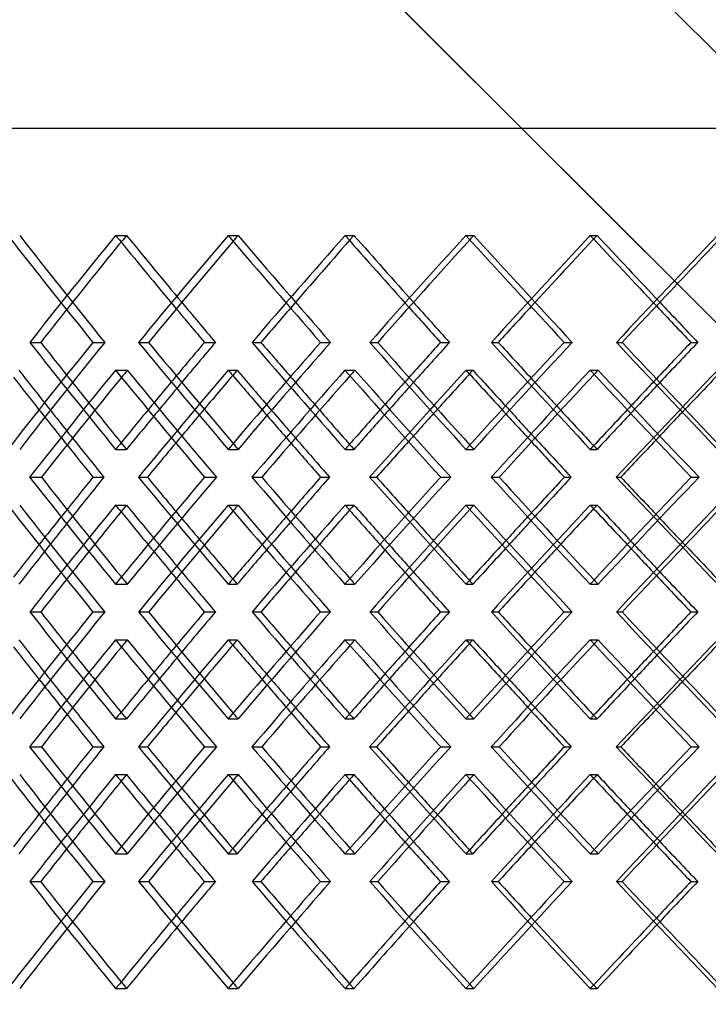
# Model space of a CAD drawing. Header units: millimetres. Extents: x -448 to 448, y -306 to 368.
# Tile 7 of 17: x -180 to -89, y -21 to 109. Entities that reach past the tile are written whole.
import ezdxf

# ---------------------------------------------------------------- set-up
doc = ezdxf.new("R2010")
doc.units = ezdxf.units.MM
doc.layers.add('HIDDEN', color=7, linetype='Continuous')
doc.layers.add('THICK', color=7, linetype='Continuous')

msp = doc.modelspace()

# ---------------------------------------------------------------- linework, layer by layer
at = {"layer": 'HIDDEN'}
for p, q in [((-287.5, 304.35), (287.5, -270.65)), ((-287.5, 304.35), (-23, 39.84)), ((-287.5, 268.68), (-23, 4.18)), ((-287.5, 95), (287.5, 95)), ((-167.55, 80.82), (-166.11, 80.82)), ((-152.67, 80.82), (-151.35, 80.82)), ((-137.2, 80.82), (-136.01, 80.82)), ((-121.21, 80.82), (-120.16, 80.82)), ((-104.76, 80.82), (-103.86, 80.82)), ((-178.91, 66.67), (-177.46, 66.67)), ((-170.57, 66.67), (-169, 66.67)), ((-149.5, 66.67), (-148.32, 66.67)), ((-140.45, 66.67), (-139.13, 66.67)), ((-117.83, 66.67), (-116.93, 66.67)), ((-108.21, 66.67), (-107.16, 66.67)), ((-167.57, 62.99), (-166, 62.99)), ((-152.65, 62.99), (-151.46, 62.99)), ((-137.21, 62.99), (-135.9, 62.99)), ((-121.19, 62.99), (-120.29, 62.99)), ((-104.78, 62.99), (-103.73, 62.99)), ((-167.55, 52.51), (-166.11, 52.51)), ((-152.67, 52.51), (-151.35, 52.51)), ((-137.2, 52.51), (-136.01, 52.51)), ((-121.21, 52.51), (-120.16, 52.51)), ((-104.76, 52.51), (-103.86, 52.51)), ((-164.54, 48.83), (-163.35, 48.83)), ((-155.78, 48.83), (-154.2, 48.83)), ((-133.95, 48.83), (-133.04, 48.83)), ((-124.54, 48.83), (-123.21, 48.83)), ((-101.32, 48.83), (-100.71, 48.83)), ((-91.41, 48.83), (-90.36, 48.83)), ((-167.55, 45.15), (-166.11, 45.15)), ((-152.67, 45.15), (-151.35, 45.15)), ((-137.2, 45.15), (-136.01, 45.15)), ((-121.21, 45.15), (-120.16, 45.15)), ((-104.76, 45.15), (-103.86, 45.15)), ((-167.57, 34.68), (-166, 34.68)), ((-152.65, 34.68), (-151.46, 34.68)), ((-137.21, 34.68), (-135.9, 34.68)), ((-121.19, 34.68), (-120.29, 34.68)), ((-104.78, 34.68), (-103.73, 34.68)), ((-178.91, 31), (-177.46, 31)), ((-170.57, 31), (-169, 31)), ((-149.5, 31), (-148.32, 31)), ((-140.45, 31), (-139.13, 31)), ((-117.83, 31), (-116.93, 31)), ((-108.21, 31), (-107.16, 31)), ((-167.57, 27.32), (-166, 27.32)), ((-152.65, 27.32), (-151.46, 27.32)), ((-137.21, 27.32), (-135.9, 27.32)), ((-121.19, 27.32), (-120.29, 27.32)), ((-104.78, 27.32), (-103.73, 27.32)), ((-167.55, 16.85), (-166.11, 16.85)), ((-152.67, 16.85), (-151.35, 16.85)), ((-137.2, 16.85), (-136.01, 16.85)), ((-121.21, 16.85), (-120.16, 16.85)), ((-104.76, 16.85), (-103.86, 16.85)), ((-164.54, 13.17), (-163.35, 13.17)), ((-155.78, 13.17), (-154.2, 13.17)), ((-133.95, 13.17), (-133.04, 13.17)), ((-124.54, 13.17), (-123.21, 13.17)), ((-101.32, 13.17), (-100.71, 13.17)), ((-91.41, 13.17), (-90.36, 13.17)), ((-167.55, 9.49), (-166.11, 9.49)), ((-152.67, 9.49), (-151.35, 9.49)), ((-137.2, 9.49), (-136.01, 9.49)), ((-121.21, 9.49), (-120.16, 9.49)), ((-104.76, 9.49), (-103.86, 9.49)), ((-167.57, -0.99), (-166, -0.99)), ((-152.65, -0.99), (-151.46, -0.99)), ((-137.21, -0.99), (-135.9, -0.99)), ((-121.19, -0.99), (-120.29, -0.99)), ((-104.78, -0.99), (-103.73, -0.99)), ((-178.91, -4.67), (-177.46, -4.67)), ((-170.57, -4.67), (-169, -4.67)), ((-149.5, -4.67), (-148.32, -4.67)), ((-140.45, -4.67), (-139.13, -4.67)), ((-117.83, -4.67), (-116.93, -4.67)), ((-108.21, -4.67), (-107.16, -4.67)), ((-167.55, -18.82), (-166.11, -18.82)), ((-152.67, -18.82), (-151.35, -18.82)), ((-137.2, -18.82), (-136.01, -18.82)), ((-121.21, -18.82), (-120.16, -18.82)), ((-104.76, -18.82), (-103.86, -18.82))]:
    msp.add_line(p, q, dxfattribs=at)
for centre, major_axis, ratio, start_param, end_param in [((0, 80.82), (-271.16, 271.16), 0.352386, 1.231997, 1.281243), ((0, 80.82), (-276.35, -276.35), 0.318123, -1.262797, -1.213976), ((0, 80.82), (-273.97, -273.97), 0.318123, -1.262797, -1.228579), ((0, 80.82), (-276.35, 276.35), 0.318123, 1.262797, 1.296321), ((0, 80.82), (-273.97, 273.97), 0.318123, 1.262797, 1.293597), ((0, 80.82), (-276.52, -276.52), 0.284525, -1.293597, -1.290905), ((0, 80.82), (-276.52, 276.52), 0.284525, 1.293597, 1.342843), ((0, 80.82), (-281.24, -281.24), 0.25151, -1.324397, -1.275575), ((0, 80.82), (-278.82, -278.82), 0.25151, -1.324397, -1.290953), ((0, 80.82), (-281.24, 281.24), 0.25151, 1.324397, 1.35721), ((0, 80.82), (-278.82, 278.82), 0.25151, 1.324397, 1.355197), ((0, 80.82), (-280.84, -280.84), 0.219003, -1.355197, -1.353197), ((0, 80.82), (-280.84, 280.84), 0.219003, 1.355197, 1.404443), ((0, 80.82), (-285.06, -285.06), 0.186932, -1.385997, -1.337175), ((0, 80.82), (-282.6, -282.6), 0.186932, -1.385997, -1.353222), ((0, 80.82), (-285.06, 285.06), 0.186932, 1.385997, 1.418183), ((0, 80.82), (-282.6, 282.6), 0.186932, 1.385997, 1.416797), ((0, 52.51), (-271.16, -271.16), 0.352386, -1.281243, -1.231997), ((0, 52.51), (-276.35, 276.35), 0.318123, 1.213976, 1.262797), ((0, 52.51), (-276.52, -276.52), 0.284525, -1.342843, -1.293597), ((0, 52.51), (-281.24, 281.24), 0.25151, 1.275575, 1.324397), ((0, 52.51), (-280.84, -280.84), 0.219003, -1.404443, -1.355197), ((0, 52.51), (-285.06, 285.06), 0.186932, 1.337175, 1.385997), ((0, 45.15), (-271.16, -271.16), 0.352386, -1.294066, -1.290721), ((0, 80.82), (-271.16, 271.16), 0.352386, 1.294066, 1.343483), ((0, 80.82), (-281.24, -281.24), 0.25151, -1.262864, -1.213876), ((0, 45.15), (-281.24, 281.24), 0.25151, 1.262864, 1.265267), ((0, 45.15), (-276.52, -276.52), 0.284525, -1.355666, -1.353063), ((0, 80.82), (-276.52, 276.52), 0.284525, 1.355666, 1.405083), ((0, 80.82), (-285.06, -285.06), 0.186932, -1.324464, -1.275476), ((0, 45.15), (-285.06, 285.06), 0.186932, 1.324464, 1.326181), ((0, 45.15), (-280.84, -280.84), 0.219003, -1.417266, -1.415313), ((0, 80.82), (-280.84, 280.84), 0.219003, 1.417266, 1.466683), ((0, 80.82), (-287.8, -287.8), 0.123827, -1.386064, -1.337075), ((0, 52.51), (-273.97, 273.97), 0.318123, 1.228579, 1.244806), ((0, 52.51), (-276.35, -276.35), 0.318123, -1.296321, -1.280842), ((0, 52.51), (-273.97, -273.97), 0.318123, -1.293597, -1.277964), ((0, 52.51), (-278.82, 278.82), 0.25151, 1.290953, 1.306406), ((0, 52.51), (-281.24, -281.24), 0.25151, -1.35721, -1.342442), ((0, 52.51), (-278.82, -278.82), 0.25151, -1.355197, -1.340289), ((0, 52.51), (-282.6, 282.6), 0.186932, 1.353222, 1.368006), ((0, 52.51), (-285.06, -285.06), 0.186932, -1.418183, -1.404042), ((0, 52.51), (-282.6, -282.6), 0.186932, -1.416797, -1.402528), ((0, 45.15), (-273.97, 273.97), 0.318123, 1.215737, 1.231997), ((0, 45.15), (-276.35, 276.35), 0.318123, 1.219299, 1.235385), ((0, 80.82), (-278.82, -278.82), 0.25151, -1.244327, -1.228712), ((0, 45.15), (-281.24, 281.24), 0.25151, 1.280898, 1.296218), ((0, 45.15), (-278.82, 278.82), 0.25151, 1.278124, 1.293597), ((0, 80.82), (-282.6, -282.6), 0.186932, -1.305927, -1.291029), ((0, 45.15), (-285.06, 285.06), 0.186932, 1.342498, 1.357154), ((0, 45.15), (-282.6, 282.6), 0.186932, 1.340402, 1.355197), ((0, 80.82), (-285.32, -285.32), 0.123827, -1.367527, -1.353262), ((0, 52.51), (-276.35, -276.35), 0.318123, -1.265848, -1.262797), ((0, 52.51), (-276.52, 276.52), 0.284525, 1.290905, 1.293597), ((0, 52.51), (-281.24, -281.24), 0.25151, -1.326712, -1.324397), ((0, 52.51), (-280.84, 280.84), 0.219003, 1.353197, 1.355197), ((0, 52.51), (-285.06, -285.06), 0.186932, -1.387667, -1.385997), ((0, 16.85), (-271.16, -271.16), 0.352386, -1.343483, -1.294066), ((0, 16.85), (-281.24, 281.24), 0.25151, 1.213876, 1.262864), ((0, 16.85), (-276.52, -276.52), 0.284525, -1.405083, -1.355666), ((0, 16.85), (-285.06, 285.06), 0.186932, 1.275476, 1.324464), ((0, 16.85), (-280.84, -280.84), 0.219003, -1.466683, -1.417266), ((0, 16.85), (-287.8, 287.8), 0.123827, 1.337075, 1.386064), ((0, 45.15), (-271.16, 271.16), 0.352386, 1.231997, 1.281243), ((0, 45.15), (-276.35, -276.35), 0.318123, -1.262797, -1.213976), ((0, 52.51), (-276.35, -276.35), 0.318123, -1.235385, -1.219299), ((0, 45.15), (-276.35, 276.35), 0.318123, 1.262797, 1.265848), ((0, 16.85), (-278.82, 278.82), 0.25151, 1.228712, 1.244327), ((0, 45.15), (-276.52, -276.52), 0.284525, -1.293597, -1.290905), ((0, 45.15), (-276.52, 276.52), 0.284525, 1.293597, 1.342843), ((0, 45.15), (-281.24, -281.24), 0.25151, -1.324397, -1.275575), ((0, 52.51), (-281.24, -281.24), 0.25151, -1.296218, -1.280898), ((0, 45.15), (-281.24, 281.24), 0.25151, 1.324397, 1.326712), ((0, 45.15), (-280.84, -280.84), 0.219003, -1.355197, -1.353197), ((0, 45.15), (-280.84, 280.84), 0.219003, 1.355197, 1.404443), ((0, 45.15), (-285.06, -285.06), 0.186932, -1.385997, -1.337175), ((0, 45.15), (-285.06, 285.06), 0.186932, 1.385997, 1.387667), ((0, 52.51), (-273.97, -273.97), 0.318123, -1.231997, -1.215737), ((0, 52.51), (-278.82, -278.82), 0.25151, -1.293597, -1.278124), ((0, 16.85), (-282.6, 282.6), 0.186932, 1.291029, 1.305927), ((0, 52.51), (-285.06, -285.06), 0.186932, -1.357154, -1.342498), ((0, 52.51), (-282.6, -282.6), 0.186932, -1.355197, -1.340402), ((0, 16.85), (-285.32, 285.32), 0.123827, 1.353262, 1.367527), ((0, 45.15), (-273.97, 273.97), 0.318123, 1.277964, 1.293597), ((0, 45.15), (-278.82, 278.82), 0.25151, 1.340289, 1.355197), ((0, 45.15), (-282.6, 282.6), 0.186932, 1.402528, 1.416797), ((0, 45.15), (-273.97, -273.97), 0.318123, -1.244806, -1.228579), ((0, 45.15), (-276.35, 276.35), 0.318123, 1.280842, 1.296321), ((0, 45.15), (-278.82, -278.82), 0.25151, -1.306406, -1.290953), ((0, 45.15), (-281.24, 281.24), 0.25151, 1.342442, 1.35721), ((0, 45.15), (-282.6, -282.6), 0.186932, -1.368006, -1.353222), ((0, 45.15), (-285.06, 285.06), 0.186932, 1.404042, 1.418183), ((0, 52.51), (-271.16, 271.16), 0.352386, 1.290721, 1.294066), ((0, 52.51), (-281.24, -281.24), 0.25151, -1.265267, -1.262864), ((0, 52.51), (-276.52, 276.52), 0.284525, 1.353063, 1.355666), ((0, 52.51), (-285.06, -285.06), 0.186932, -1.326181, -1.324464), ((0, 52.51), (-280.84, 280.84), 0.219003, 1.415313, 1.417266), ((0, 16.85), (-271.16, -271.16), 0.352386, -1.281243, -1.231997), ((0, 16.85), (-276.35, 276.35), 0.318123, 1.213976, 1.262797), ((0, 16.85), (-276.52, -276.52), 0.284525, -1.342843, -1.293597), ((0, 16.85), (-281.24, 281.24), 0.25151, 1.275575, 1.324397), ((0, 16.85), (-280.84, -280.84), 0.219003, -1.404443, -1.355197), ((0, 16.85), (-285.06, 285.06), 0.186932, 1.337175, 1.385997), ((0, 16.85), (-273.97, 273.97), 0.318123, 1.228579, 1.244806), ((0, 9.49), (-271.16, -271.16), 0.352386, -1.294066, -1.290721), ((0, 45.15), (-271.16, 271.16), 0.352386, 1.294066, 1.343483), ((0, 45.15), (-281.24, -281.24), 0.25151, -1.262864, -1.213876), ((0, 16.85), (-276.35, -276.35), 0.318123, -1.296321, -1.280842), ((0, 9.49), (-281.24, 281.24), 0.25151, 1.262864, 1.265267), ((0, 16.85), (-278.82, 278.82), 0.25151, 1.290953, 1.306406), ((0, 9.49), (-276.52, -276.52), 0.284525, -1.355666, -1.353063), ((0, 45.15), (-276.52, 276.52), 0.284525, 1.355666, 1.405083), ((0, 45.15), (-285.06, -285.06), 0.186932, -1.324464, -1.275476), ((0, 16.85), (-281.24, -281.24), 0.25151, -1.35721, -1.342442), ((0, 9.49), (-285.06, 285.06), 0.186932, 1.324464, 1.326181), ((0, 16.85), (-282.6, 282.6), 0.186932, 1.353222, 1.368006), ((0, 9.49), (-280.84, -280.84), 0.219003, -1.417266, -1.415313), ((0, 45.15), (-280.84, 280.84), 0.219003, 1.417266, 1.466683), ((0, 45.15), (-287.8, -287.8), 0.123827, -1.386064, -1.337075), ((0, 16.85), (-285.06, -285.06), 0.186932, -1.418183, -1.404042), ((0, 16.85), (-273.97, -273.97), 0.318123, -1.293597, -1.277964), ((0, 16.85), (-278.82, -278.82), 0.25151, -1.355197, -1.340289), ((0, 16.85), (-282.6, -282.6), 0.186932, -1.416797, -1.402528), ((0, 9.49), (-273.97, 273.97), 0.318123, 1.215737, 1.231997), ((0, 45.15), (-278.82, -278.82), 0.25151, -1.244327, -1.228712), ((0, 9.49), (-278.82, 278.82), 0.25151, 1.278124, 1.293597), ((0, 45.15), (-282.6, -282.6), 0.186932, -1.305927, -1.291029), ((0, 9.49), (-282.6, 282.6), 0.186932, 1.340402, 1.355197), ((0, 45.15), (-285.32, -285.32), 0.123827, -1.367527, -1.353262), ((0, 9.49), (-276.35, 276.35), 0.318123, 1.219299, 1.235385), ((0, 9.49), (-281.24, 281.24), 0.25151, 1.280898, 1.296218), ((0, 9.49), (-285.06, 285.06), 0.186932, 1.342498, 1.357154), ((0, 16.85), (-276.35, -276.35), 0.318123, -1.265848, -1.262797), ((0, 16.85), (-276.52, 276.52), 0.284525, 1.290905, 1.293597), ((0, 16.85), (-281.24, -281.24), 0.25151, -1.326712, -1.324397), ((0, 16.85), (-280.84, 280.84), 0.219003, 1.353197, 1.355197), ((0, 16.85), (-285.06, -285.06), 0.186932, -1.387667, -1.385997), ((0, -18.82), (-271.16, -271.16), 0.352386, -1.343483, -1.294066), ((0, -18.82), (-281.24, 281.24), 0.25151, 1.213876, 1.262864), ((0, -18.82), (-276.52, -276.52), 0.284525, -1.405083, -1.355666), ((0, -18.82), (-285.06, 285.06), 0.186932, 1.275476, 1.324464), ((0, -18.82), (-280.84, -280.84), 0.219003, -1.466683, -1.417266), ((0, -18.82), (-287.8, 287.8), 0.123827, 1.337075, 1.386064), ((0, 9.49), (-271.16, 271.16), 0.352386, 1.231997, 1.281243), ((0, 9.49), (-276.35, -276.35), 0.318123, -1.262797, -1.213976), ((0, 9.49), (-276.35, 276.35), 0.318123, 1.262797, 1.265848), ((0, 9.49), (-276.52, -276.52), 0.284525, -1.293597, -1.290905), ((0, 9.49), (-276.52, 276.52), 0.284525, 1.293597, 1.342843), ((0, 9.49), (-281.24, -281.24), 0.25151, -1.324397, -1.275575), ((0, 9.49), (-281.24, 281.24), 0.25151, 1.324397, 1.326712), ((0, 9.49), (-280.84, -280.84), 0.219003, -1.355197, -1.353197), ((0, 9.49), (-280.84, 280.84), 0.219003, 1.355197, 1.404443), ((0, 9.49), (-285.06, -285.06), 0.186932, -1.385997, -1.337175), ((0, 9.49), (-285.06, 285.06), 0.186932, 1.385997, 1.387667), ((0, 16.85), (-276.35, -276.35), 0.318123, -1.235385, -1.219299), ((0, 16.85), (-273.97, -273.97), 0.318123, -1.231997, -1.215737), ((0, -18.82), (-278.82, 278.82), 0.25151, 1.228712, 1.244327), ((0, 16.85), (-281.24, -281.24), 0.25151, -1.296218, -1.280898), ((0, 16.85), (-278.82, -278.82), 0.25151, -1.293597, -1.278124), ((0, -18.82), (-282.6, 282.6), 0.186932, 1.291029, 1.305927), ((0, 16.85), (-285.06, -285.06), 0.186932, -1.357154, -1.342498), ((0, 16.85), (-282.6, -282.6), 0.186932, -1.355197, -1.340402), ((0, -18.82), (-285.32, 285.32), 0.123827, 1.353262, 1.367527), ((0, 9.49), (-273.97, -273.97), 0.318123, -1.244806, -1.228579), ((0, 9.49), (-276.35, 276.35), 0.318123, 1.280842, 1.296321), ((0, 9.49), (-273.97, 273.97), 0.318123, 1.277964, 1.293597), ((0, 9.49), (-278.82, -278.82), 0.25151, -1.306406, -1.290953), ((0, 9.49), (-281.24, 281.24), 0.25151, 1.342442, 1.35721), ((0, 9.49), (-278.82, 278.82), 0.25151, 1.340289, 1.355197), ((0, 9.49), (-282.6, -282.6), 0.186932, -1.368006, -1.353222), ((0, 9.49), (-285.06, 285.06), 0.186932, 1.404042, 1.418183), ((0, 9.49), (-282.6, 282.6), 0.186932, 1.402528, 1.416797), ((0, 16.85), (-271.16, 271.16), 0.352386, 1.290721, 1.294066), ((0, 16.85), (-281.24, -281.24), 0.25151, -1.265267, -1.262864), ((0, 16.85), (-276.52, 276.52), 0.284525, 1.353063, 1.355666), ((0, 16.85), (-285.06, -285.06), 0.186932, -1.326181, -1.324464), ((0, 16.85), (-280.84, 280.84), 0.219003, 1.415313, 1.417266), ((0, -18.82), (-271.16, -271.16), 0.352386, -1.281243, -1.231997), ((0, -18.82), (-276.35, 276.35), 0.318123, 1.213976, 1.262797), ((0, -18.82), (-276.52, -276.52), 0.284525, -1.342843, -1.293597), ((0, -18.82), (-281.24, 281.24), 0.25151, 1.275575, 1.324397), ((0, -18.82), (-280.84, -280.84), 0.219003, -1.404443, -1.355197), ((0, -18.82), (-285.06, 285.06), 0.186932, 1.337175, 1.385997), ((0, -18.82), (-273.97, 273.97), 0.318123, 1.228579, 1.262797), ((0, -18.82), (-276.35, -276.35), 0.318123, -1.296321, -1.262797), ((0, -18.82), (-273.97, -273.97), 0.318123, -1.293597, -1.262797), ((0, -18.82), (-278.82, 278.82), 0.25151, 1.290953, 1.324397), ((0, -18.82), (-281.24, -281.24), 0.25151, -1.35721, -1.324397), ((0, -18.82), (-278.82, -278.82), 0.25151, -1.355197, -1.324397), ((0, -18.82), (-282.6, 282.6), 0.186932, 1.353222, 1.385997), ((0, -18.82), (-285.06, -285.06), 0.186932, -1.418183, -1.385997), ((0, -18.82), (-282.6, -282.6), 0.186932, -1.416797, -1.385997), ((0, -18.82), (-276.52, 276.52), 0.284525, 1.290905, 1.293597), ((0, -18.82), (-280.84, 280.84), 0.219003, 1.353197, 1.355197)]:
    msp.add_ellipse(centre, major_axis=major_axis, ratio=ratio, start_param=start_param, end_param=end_param, dxfattribs=at)
at = {"layer": 'THICK'}
for p, q in [((-287.5, 268.68), (-8.93, -9.89)), ((-447.5, 95), (447.5, 95)), ((-164.52, 66.67), (-163.2, 66.67)), ((-155.8, 66.67), (-154.36, 66.67)), ((-133.92, 66.67), (-132.88, 66.67)), ((-124.57, 66.67), (-123.38, 66.67)), ((-101.3, 66.67), (-100.54, 66.67)), ((-91.44, 66.67), (-90.53, 66.67)), ((-178.93, 48.83), (-177.36, 48.83)), ((-170.55, 48.83), (-169.1, 48.83)), ((-149.52, 48.83), (-148.21, 48.83)), ((-140.43, 48.83), (-139.25, 48.83)), ((-117.85, 48.83), (-116.81, 48.83)), ((-108.18, 48.83), (-107.28, 48.83)), ((-164.52, 31), (-163.2, 31)), ((-155.8, 31), (-154.36, 31)), ((-133.92, 31), (-132.88, 31)), ((-124.57, 31), (-123.38, 31)), ((-101.3, 31), (-100.54, 31)), ((-91.44, 31), (-90.53, 31)), ((-178.93, 13.17), (-177.36, 13.17)), ((-170.55, 13.17), (-169.1, 13.17)), ((-149.52, 13.17), (-148.21, 13.17)), ((-140.43, 13.17), (-139.25, 13.17)), ((-117.85, 13.17), (-116.81, 13.17)), ((-108.18, 13.17), (-107.28, 13.17)), ((-164.52, -4.67), (-163.2, -4.67)), ((-155.8, -4.67), (-154.36, -4.67)), ((-133.92, -4.67), (-132.88, -4.67)), ((-124.57, -4.67), (-123.38, -4.67)), ((-101.3, -4.67), (-100.54, -4.67)), ((-91.44, -4.67), (-90.53, -4.67))]:
    msp.add_line(p, q, dxfattribs=at)
for centre, major_axis, ratio, start_param, end_param in [((0, 80.82), (-273.51, 273.51), 0.352386, 1.231997, 1.280819), ((0, 80.82), (-278.93, -278.93), 0.284525, -1.293597, -1.244775), ((0, 80.82), (-278.93, 278.93), 0.284525, 1.293597, 1.342418), ((0, 80.82), (-283.29, -283.29), 0.219003, -1.355197, -1.306375), ((0, 80.82), (-283.29, 283.29), 0.219003, 1.355197, 1.404018), ((0, 80.82), (-286.57, -286.57), 0.155229, -1.416797, -1.367975), ((0, 80.82), (-276.52, -276.52), 0.284525, -1.290905, -1.244351), ((0, 80.82), (-280.84, -280.84), 0.219003, -1.353197, -1.30595), ((0, 80.82), (-284.1, -284.1), 0.155229, -1.415414, -1.36755), ((0, 80.82), (-273.97, 273.97), 0.318123, 1.293597, 1.312043), ((0, 80.82), (-278.82, 278.82), 0.25151, 1.355197, 1.373643), ((0, 80.82), (-282.6, 282.6), 0.186932, 1.416797, 1.435243), ((0, 80.82), (-273.97, -273.97), 0.318123, -1.228579, -1.213551), ((0, 80.82), (-276.35, 276.35), 0.318123, 1.296321, 1.311619), ((0, 80.82), (-278.82, -278.82), 0.25151, -1.290953, -1.275151), ((0, 80.82), (-281.24, 281.24), 0.25151, 1.35721, 1.373218), ((0, 80.82), (-282.6, -282.6), 0.186932, -1.353222, -1.33675), ((0, 80.82), (-285.06, 285.06), 0.186932, 1.418183, 1.434818), ((0, 52.51), (-273.51, -273.51), 0.352386, -1.280819, -1.231997), ((0, 52.51), (-273.97, 273.97), 0.318123, 1.213551, 1.228579), ((0, 52.51), (-278.93, 278.93), 0.284525, 1.244775, 1.293597), ((0, 52.51), (-276.52, 276.52), 0.284525, 1.244351, 1.290905), ((0, 52.51), (-276.35, -276.35), 0.318123, -1.311619, -1.296321), ((0, 52.51), (-273.97, -273.97), 0.318123, -1.312043, -1.293597), ((0, 52.51), (-278.93, -278.93), 0.284525, -1.342418, -1.293597), ((0, 52.51), (-278.82, 278.82), 0.25151, 1.275151, 1.290953), ((0, 52.51), (-283.29, 283.29), 0.219003, 1.306375, 1.355197), ((0, 52.51), (-280.84, 280.84), 0.219003, 1.30595, 1.353197), ((0, 52.51), (-281.24, -281.24), 0.25151, -1.373218, -1.35721), ((0, 52.51), (-278.82, -278.82), 0.25151, -1.373643, -1.355197), ((0, 52.51), (-283.29, -283.29), 0.219003, -1.404018, -1.355197), ((0, 52.51), (-282.6, 282.6), 0.186932, 1.33675, 1.353222), ((0, 52.51), (-286.57, 286.57), 0.155229, 1.367975, 1.416797), ((0, 52.51), (-284.1, 284.1), 0.155229, 1.36755, 1.415414), ((0, 52.51), (-285.06, -285.06), 0.186932, -1.434818, -1.418183), ((0, 52.51), (-282.6, -282.6), 0.186932, -1.435243, -1.416797), ((0, 45.15), (-273.97, 273.97), 0.318123, 1.200728, 1.215737), ((0, 45.15), (-273.51, -273.51), 0.352386, -1.29353, -1.24469), ((0, 80.82), (-273.51, 273.51), 0.352386, 1.29353, 1.342518), ((0, 80.82), (-278.82, -278.82), 0.25151, -1.262328, -1.244327), ((0, 45.15), (-278.82, 278.82), 0.25151, 1.262328, 1.278124), ((0, 45.15), (-278.93, -278.93), 0.284525, -1.35513, -1.306289), ((0, 80.82), (-278.93, 278.93), 0.284525, 1.35513, 1.404118), ((0, 80.82), (-282.6, -282.6), 0.186932, -1.323928, -1.305927), ((0, 45.15), (-282.6, 282.6), 0.186932, 1.323928, 1.340402), ((0, 45.15), (-283.29, -283.29), 0.219003, -1.41673, -1.367889), ((0, 80.82), (-283.29, 283.29), 0.219003, 1.41673, 1.465718), ((0, 80.82), (-285.32, -285.32), 0.123827, -1.385528, -1.367527), ((0, 45.15), (-276.35, 276.35), 0.318123, 1.204467, 1.219299), ((0, 45.15), (-271.16, -271.16), 0.352386, -1.290721, -1.2448), ((0, 45.15), (-281.24, 281.24), 0.25151, 1.265267, 1.280898), ((0, 45.15), (-276.52, -276.52), 0.284525, -1.353063, -1.3064), ((0, 45.15), (-285.06, 285.06), 0.186932, 1.326181, 1.342498), ((0, 45.15), (-280.84, -280.84), 0.219003, -1.415313, -1.368), ((0, 52.51), (-273.97, 273.97), 0.318123, 1.244806, 1.262797), ((0, 52.51), (-276.35, -276.35), 0.318123, -1.280842, -1.265848), ((0, 52.51), (-278.82, 278.82), 0.25151, 1.306406, 1.324397), ((0, 52.51), (-281.24, -281.24), 0.25151, -1.342442, -1.326712), ((0, 52.51), (-282.6, 282.6), 0.186932, 1.368006, 1.385997), ((0, 52.51), (-285.06, -285.06), 0.186932, -1.404042, -1.387667), ((0, 52.51), (-273.97, -273.97), 0.318123, -1.277964, -1.262797), ((0, 52.51), (-278.82, -278.82), 0.25151, -1.340289, -1.324397), ((0, 52.51), (-282.6, -282.6), 0.186932, -1.402528, -1.385997), ((0, 45.15), (-273.97, 273.97), 0.318123, 1.231997, 1.249994), ((0, 45.15), (-278.82, 278.82), 0.25151, 1.293597, 1.311594), ((0, 80.82), (-282.6, -282.6), 0.186932, -1.291029, -1.274511), ((0, 45.15), (-285.06, 285.06), 0.186932, 1.357154, 1.373304), ((0, 45.15), (-282.6, 282.6), 0.186932, 1.355197, 1.373194), ((0, 80.82), (-285.32, -285.32), 0.123827, -1.353262, -1.33611), ((0, 45.15), (-276.35, 276.35), 0.318123, 1.235385, 1.250105), ((0, 80.82), (-278.82, -278.82), 0.25151, -1.228712, -1.212911), ((0, 45.15), (-281.24, 281.24), 0.25151, 1.296218, 1.311704), ((0, 52.51), (-273.51, 273.51), 0.352386, 1.24469, 1.29353), ((0, 52.51), (-271.16, 271.16), 0.352386, 1.2448, 1.290721), ((0, 52.51), (-276.35, -276.35), 0.318123, -1.250105, -1.235385), ((0, 52.51), (-273.97, -273.97), 0.318123, -1.249994, -1.231997), ((0, 16.85), (-273.51, -273.51), 0.352386, -1.342518, -1.29353), ((0, 16.85), (-278.82, 278.82), 0.25151, 1.212911, 1.228712), ((0, 52.51), (-278.93, 278.93), 0.284525, 1.306289, 1.35513), ((0, 52.51), (-276.52, 276.52), 0.284525, 1.3064, 1.353063), ((0, 52.51), (-281.24, -281.24), 0.25151, -1.311704, -1.296218), ((0, 52.51), (-278.82, -278.82), 0.25151, -1.311594, -1.293597), ((0, 16.85), (-278.93, -278.93), 0.284525, -1.404118, -1.35513), ((0, 16.85), (-282.6, 282.6), 0.186932, 1.274511, 1.291029), ((0, 52.51), (-283.29, 283.29), 0.219003, 1.367889, 1.41673), ((0, 52.51), (-280.84, 280.84), 0.219003, 1.368, 1.415313), ((0, 52.51), (-285.06, -285.06), 0.186932, -1.373304, -1.357154), ((0, 52.51), (-282.6, -282.6), 0.186932, -1.373194, -1.355197), ((0, 16.85), (-283.29, -283.29), 0.219003, -1.465718, -1.41673), ((0, 16.85), (-285.32, 285.32), 0.123827, 1.33611, 1.353262), ((0, 45.15), (-273.51, 273.51), 0.352386, 1.231997, 1.280819), ((0, 45.15), (-273.97, -273.97), 0.318123, -1.262797, -1.244806), ((0, 45.15), (-273.97, 273.97), 0.318123, 1.262797, 1.277964), ((0, 45.15), (-278.93, -278.93), 0.284525, -1.293597, -1.244775), ((0, 45.15), (-276.52, -276.52), 0.284525, -1.290905, -1.244351), ((0, 45.15), (-278.93, 278.93), 0.284525, 1.293597, 1.342418), ((0, 45.15), (-278.82, -278.82), 0.25151, -1.324397, -1.306406), ((0, 45.15), (-281.24, 281.24), 0.25151, 1.326712, 1.342442), ((0, 45.15), (-278.82, 278.82), 0.25151, 1.324397, 1.340289), ((0, 45.15), (-283.29, -283.29), 0.219003, -1.355197, -1.306375), ((0, 45.15), (-280.84, -280.84), 0.219003, -1.353197, -1.30595), ((0, 45.15), (-283.29, 283.29), 0.219003, 1.355197, 1.404018), ((0, 45.15), (-282.6, -282.6), 0.186932, -1.385997, -1.368006), ((0, 45.15), (-285.06, 285.06), 0.186932, 1.387667, 1.404042), ((0, 45.15), (-282.6, 282.6), 0.186932, 1.385997, 1.402528), ((0, 45.15), (-286.57, -286.57), 0.155229, -1.416797, -1.367975), ((0, 45.15), (-284.1, -284.1), 0.155229, -1.415414, -1.36755), ((0, 45.15), (-276.35, 276.35), 0.318123, 1.265848, 1.280842), ((0, 52.51), (-276.35, -276.35), 0.318123, -1.219299, -1.204467), ((0, 16.85), (-278.82, 278.82), 0.25151, 1.244327, 1.262328), ((0, 52.51), (-281.24, -281.24), 0.25151, -1.280898, -1.265267), ((0, 52.51), (-278.82, -278.82), 0.25151, -1.278124, -1.262328), ((0, 16.85), (-282.6, 282.6), 0.186932, 1.305927, 1.323928), ((0, 52.51), (-285.06, -285.06), 0.186932, -1.342498, -1.326181), ((0, 52.51), (-282.6, -282.6), 0.186932, -1.340402, -1.323928), ((0, 16.85), (-285.32, 285.32), 0.123827, 1.367527, 1.385528), ((0, 52.51), (-273.97, -273.97), 0.318123, -1.215737, -1.200728), ((0, 45.15), (-273.97, -273.97), 0.318123, -1.228579, -1.213551), ((0, 45.15), (-276.35, 276.35), 0.318123, 1.296321, 1.311619), ((0, 45.15), (-273.97, 273.97), 0.318123, 1.293597, 1.312043), ((0, 45.15), (-278.82, -278.82), 0.25151, -1.290953, -1.275151), ((0, 45.15), (-281.24, 281.24), 0.25151, 1.35721, 1.373218), ((0, 45.15), (-278.82, 278.82), 0.25151, 1.355197, 1.373643), ((0, 45.15), (-282.6, -282.6), 0.186932, -1.353222, -1.33675), ((0, 45.15), (-285.06, 285.06), 0.186932, 1.418183, 1.434818), ((0, 45.15), (-282.6, 282.6), 0.186932, 1.416797, 1.435243), ((0, 16.85), (-273.51, -273.51), 0.352386, -1.280819, -1.231997), ((0, 16.85), (-273.97, 273.97), 0.318123, 1.213551, 1.228579), ((0, 16.85), (-278.93, 278.93), 0.284525, 1.244775, 1.293597), ((0, 16.85), (-276.52, 276.52), 0.284525, 1.244351, 1.290905), ((0, 16.85), (-276.35, -276.35), 0.318123, -1.311619, -1.296321), ((0, 16.85), (-273.97, -273.97), 0.318123, -1.312043, -1.293597), ((0, 16.85), (-278.93, -278.93), 0.284525, -1.342418, -1.293597), ((0, 16.85), (-278.82, 278.82), 0.25151, 1.275151, 1.290953), ((0, 16.85), (-283.29, 283.29), 0.219003, 1.306375, 1.355197), ((0, 16.85), (-280.84, 280.84), 0.219003, 1.30595, 1.353197), ((0, 16.85), (-281.24, -281.24), 0.25151, -1.373218, -1.35721), ((0, 16.85), (-278.82, -278.82), 0.25151, -1.373643, -1.355197), ((0, 16.85), (-283.29, -283.29), 0.219003, -1.404018, -1.355197), ((0, 16.85), (-282.6, 282.6), 0.186932, 1.33675, 1.353222), ((0, 16.85), (-286.57, 286.57), 0.155229, 1.367975, 1.416797), ((0, 16.85), (-284.1, 284.1), 0.155229, 1.36755, 1.415414), ((0, 16.85), (-285.06, -285.06), 0.186932, -1.434818, -1.418183), ((0, 16.85), (-282.6, -282.6), 0.186932, -1.435243, -1.416797), ((0, 9.49), (-276.35, 276.35), 0.318123, 1.204467, 1.219299), ((0, 9.49), (-273.97, 273.97), 0.318123, 1.200728, 1.215737), ((0, 9.49), (-273.51, -273.51), 0.352386, -1.29353, -1.24469), ((0, 9.49), (-271.16, -271.16), 0.352386, -1.290721, -1.2448), ((0, 45.15), (-273.51, 273.51), 0.352386, 1.29353, 1.342518), ((0, 45.15), (-278.82, -278.82), 0.25151, -1.262328, -1.244327), ((0, 9.49), (-281.24, 281.24), 0.25151, 1.265267, 1.280898), ((0, 9.49), (-278.82, 278.82), 0.25151, 1.262328, 1.278124), ((0, 9.49), (-278.93, -278.93), 0.284525, -1.35513, -1.306289), ((0, 9.49), (-276.52, -276.52), 0.284525, -1.353063, -1.3064), ((0, 45.15), (-278.93, 278.93), 0.284525, 1.35513, 1.404118), ((0, 45.15), (-282.6, -282.6), 0.186932, -1.323928, -1.305927), ((0, 9.49), (-285.06, 285.06), 0.186932, 1.326181, 1.342498), ((0, 9.49), (-282.6, 282.6), 0.186932, 1.323928, 1.340402), ((0, 9.49), (-283.29, -283.29), 0.219003, -1.41673, -1.367889), ((0, 9.49), (-280.84, -280.84), 0.219003, -1.415313, -1.368), ((0, 45.15), (-283.29, 283.29), 0.219003, 1.41673, 1.465718), ((0, 45.15), (-285.32, -285.32), 0.123827, -1.385528, -1.367527), ((0, 16.85), (-273.97, 273.97), 0.318123, 1.244806, 1.262797), ((0, 16.85), (-276.35, -276.35), 0.318123, -1.280842, -1.265848), ((0, 16.85), (-273.97, -273.97), 0.318123, -1.277964, -1.262797), ((0, 16.85), (-278.82, 278.82), 0.25151, 1.306406, 1.324397), ((0, 16.85), (-281.24, -281.24), 0.25151, -1.342442, -1.326712), ((0, 16.85), (-278.82, -278.82), 0.25151, -1.340289, -1.324397), ((0, 16.85), (-282.6, 282.6), 0.186932, 1.368006, 1.385997), ((0, 16.85), (-285.06, -285.06), 0.186932, -1.404042, -1.387667), ((0, 16.85), (-282.6, -282.6), 0.186932, -1.402528, -1.385997), ((0, 9.49), (-273.97, 273.97), 0.318123, 1.231997, 1.249994), ((0, 9.49), (-278.82, 278.82), 0.25151, 1.293597, 1.311594), ((0, 9.49), (-282.6, 282.6), 0.186932, 1.355197, 1.373194), ((0, 9.49), (-276.35, 276.35), 0.318123, 1.235385, 1.250105), ((0, 45.15), (-278.82, -278.82), 0.25151, -1.228712, -1.212911), ((0, 9.49), (-281.24, 281.24), 0.25151, 1.296218, 1.311704), ((0, 45.15), (-282.6, -282.6), 0.186932, -1.291029, -1.274511), ((0, 9.49), (-285.06, 285.06), 0.186932, 1.357154, 1.373304), ((0, 45.15), (-285.32, -285.32), 0.123827, -1.353262, -1.33611), ((0, 16.85), (-273.51, 273.51), 0.352386, 1.24469, 1.29353), ((0, 16.85), (-271.16, 271.16), 0.352386, 1.2448, 1.290721), ((0, 16.85), (-276.35, -276.35), 0.318123, -1.250105, -1.235385), ((0, 16.85), (-273.97, -273.97), 0.318123, -1.249994, -1.231997), ((0, -18.82), (-273.51, -273.51), 0.352386, -1.342518, -1.29353), ((0, -18.82), (-278.82, 278.82), 0.25151, 1.212911, 1.228712), ((0, 16.85), (-278.93, 278.93), 0.284525, 1.306289, 1.35513), ((0, 16.85), (-276.52, 276.52), 0.284525, 1.3064, 1.353063), ((0, 16.85), (-281.24, -281.24), 0.25151, -1.311704, -1.296218), ((0, 16.85), (-278.82, -278.82), 0.25151, -1.311594, -1.293597), ((0, -18.82), (-278.93, -278.93), 0.284525, -1.404118, -1.35513), ((0, -18.82), (-282.6, 282.6), 0.186932, 1.274511, 1.291029), ((0, 16.85), (-283.29, 283.29), 0.219003, 1.367889, 1.41673), ((0, 16.85), (-280.84, 280.84), 0.219003, 1.368, 1.415313), ((0, 16.85), (-285.06, -285.06), 0.186932, -1.373304, -1.357154), ((0, 16.85), (-282.6, -282.6), 0.186932, -1.373194, -1.355197), ((0, -18.82), (-283.29, -283.29), 0.219003, -1.465718, -1.41673), ((0, -18.82), (-285.32, 285.32), 0.123827, 1.33611, 1.353262), ((0, 9.49), (-273.51, 273.51), 0.352386, 1.231997, 1.280819), ((0, 9.49), (-273.97, -273.97), 0.318123, -1.262797, -1.244806), ((0, 9.49), (-273.97, 273.97), 0.318123, 1.262797, 1.277964), ((0, 9.49), (-278.93, -278.93), 0.284525, -1.293597, -1.244775), ((0, 9.49), (-278.93, 278.93), 0.284525, 1.293597, 1.342418), ((0, 9.49), (-278.82, -278.82), 0.25151, -1.324397, -1.306406), ((0, 9.49), (-278.82, 278.82), 0.25151, 1.324397, 1.340289), ((0, 9.49), (-283.29, -283.29), 0.219003, -1.355197, -1.306375), ((0, 9.49), (-283.29, 283.29), 0.219003, 1.355197, 1.404018), ((0, 9.49), (-282.6, -282.6), 0.186932, -1.385997, -1.368006), ((0, 9.49), (-282.6, 282.6), 0.186932, 1.385997, 1.402528), ((0, 9.49), (-286.57, -286.57), 0.155229, -1.416797, -1.367975), ((0, 9.49), (-276.35, 276.35), 0.318123, 1.265848, 1.280842), ((0, 9.49), (-276.52, -276.52), 0.284525, -1.290905, -1.244351), ((0, 9.49), (-281.24, 281.24), 0.25151, 1.326712, 1.342442), ((0, 9.49), (-280.84, -280.84), 0.219003, -1.353197, -1.30595), ((0, 9.49), (-285.06, 285.06), 0.186932, 1.387667, 1.404042), ((0, 9.49), (-284.1, -284.1), 0.155229, -1.415414, -1.36755), ((0, 16.85), (-276.35, -276.35), 0.318123, -1.219299, -1.204467), ((0, -18.82), (-278.82, 278.82), 0.25151, 1.244327, 1.262328), ((0, 16.85), (-281.24, -281.24), 0.25151, -1.280898, -1.265267), ((0, -18.82), (-282.6, 282.6), 0.186932, 1.305927, 1.323928), ((0, 16.85), (-285.06, -285.06), 0.186932, -1.342498, -1.326181), ((0, -18.82), (-285.32, 285.32), 0.123827, 1.367527, 1.385528), ((0, 16.85), (-273.97, -273.97), 0.318123, -1.215737, -1.200728), ((0, 16.85), (-278.82, -278.82), 0.25151, -1.278124, -1.262328), ((0, 16.85), (-282.6, -282.6), 0.186932, -1.340402, -1.323928), ((0, 9.49), (-273.97, 273.97), 0.318123, 1.293597, 1.312043), ((0, 9.49), (-278.82, 278.82), 0.25151, 1.355197, 1.373643), ((0, 9.49), (-282.6, -282.6), 0.186932, -1.353222, -1.33675), ((0, 9.49), (-285.06, 285.06), 0.186932, 1.418183, 1.434818), ((0, 9.49), (-282.6, 282.6), 0.186932, 1.416797, 1.435243), ((0, 9.49), (-273.97, -273.97), 0.318123, -1.228579, -1.213551), ((0, 9.49), (-276.35, 276.35), 0.318123, 1.296321, 1.311619), ((0, 9.49), (-278.82, -278.82), 0.25151, -1.290953, -1.275151), ((0, 9.49), (-281.24, 281.24), 0.25151, 1.35721, 1.373218), ((0, -18.82), (-273.51, -273.51), 0.352386, -1.280819, -1.231997), ((0, -18.82), (-273.97, 273.97), 0.318123, 1.213551, 1.228579), ((0, -18.82), (-278.93, 278.93), 0.284525, 1.244775, 1.293597), ((0, -18.82), (-276.52, 276.52), 0.284525, 1.244351, 1.290905), ((0, -18.82), (-276.35, -276.35), 0.318123, -1.311619, -1.296321), ((0, -18.82), (-273.97, -273.97), 0.318123, -1.312043, -1.293597), ((0, -18.82), (-278.93, -278.93), 0.284525, -1.342418, -1.293597), ((0, -18.82), (-278.82, 278.82), 0.25151, 1.275151, 1.290953), ((0, -18.82), (-283.29, 283.29), 0.219003, 1.306375, 1.355197), ((0, -18.82), (-280.84, 280.84), 0.219003, 1.30595, 1.353197), ((0, -18.82), (-281.24, -281.24), 0.25151, -1.373218, -1.35721), ((0, -18.82), (-278.82, -278.82), 0.25151, -1.373643, -1.355197), ((0, -18.82), (-283.29, -283.29), 0.219003, -1.404018, -1.355197), ((0, -18.82), (-282.6, 282.6), 0.186932, 1.33675, 1.353222), ((0, -18.82), (-286.57, 286.57), 0.155229, 1.367975, 1.416797), ((0, -18.82), (-284.1, 284.1), 0.155229, 1.36755, 1.415414), ((0, -18.82), (-285.06, -285.06), 0.186932, -1.434818, -1.418183), ((0, -18.82), (-282.6, -282.6), 0.186932, -1.435243, -1.416797)]:
    msp.add_ellipse(centre, major_axis=major_axis, ratio=ratio, start_param=start_param, end_param=end_param, dxfattribs=at)

doc.saveas('drawing.dxf')
